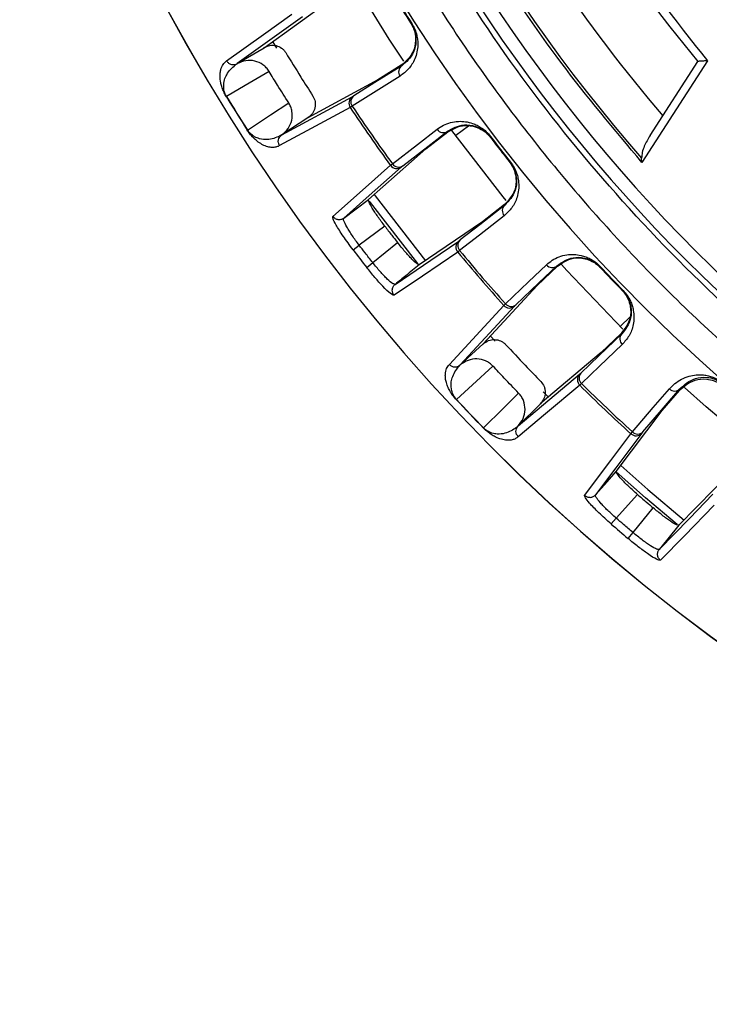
# Model space of a CAD drawing. Header units: millimetres. Extents: x -266 to 52, y 0 to 423.
# Tile 2 of 25: x -202 to -158, y 179 to 243. Entities that reach past the tile are written whole.
import ezdxf

# ---------------------------------------------------------------- set-up
doc = ezdxf.new("R2010")
doc.units = ezdxf.units.MM

msp = doc.modelspace()

# ---------------------------------------------------------------- linework, layer by layer
at = {"color": 7, "linetype": 'Continuous', "lineweight": 25}
for p, q in [((-186.632, 240.91), (-182.453, 243.911)), ((-184.155, 242.902), (-188.36, 239.884)), ((-177.086, 242.473), (-177.121, 242.451)), ((-186.086, 241.317), (-185.824, 240.878)), ((-188.36, 239.884), (-186.632, 240.91)), ((-188.369, 239.878), (-188.36, 239.884)), ((-177.758, 239.781), (-179.273, 238.827)), ((-177.734, 239.744), (-177.758, 239.781)), ((-157.973, 240.061), (-162.209, 233.504)), ((-161.683, 235.239), (-158.593, 240.023)), ((-179.273, 238.827), (-183.801, 236.383)), ((-185.48, 235.279), (-180.926, 237.738)), ((-180.931, 237.127), (-181.064, 237.044)), ((-183.793, 236.388), (-185.48, 235.279)), ((-187.715, 235.584), (-187.703, 235.592)), ((-185.48, 235.279), (-185.489, 235.273)), ((-176.166, 234.379), (-174.749, 235.473)), ((-173.412, 235.849), (-174.24, 235.234)), ((-171.99, 235.177), (-172.023, 235.152)), ((-179.869, 231.104), (-176.166, 234.379)), ((-178.458, 233.312), (-178.333, 233.408)), ((-170.702, 233.519), (-170.735, 233.493)), ((-162.209, 233.504), (-162.229, 233.773)), ((-181.484, 229.908), (-179.869, 231.104)), ((-171.099, 230.773), (-172.51, 229.67)), ((-171.072, 230.738), (-171.099, 230.773)), ((-172.51, 229.67), (-176.6, 226.894)), ((-178.827, 229.387), (-180.483, 228.161)), ((-179.604, 227.029), (-178.005, 228.329)), ((-180.878, 227.858), (-180.483, 228.161)), ((-173.987, 227.811), (-174.112, 227.714)), ((-179.995, 226.721), (-179.604, 227.029)), ((-168.97, 225.558), (-167.67, 226.79)), ((-164.896, 226.774), (-164.926, 226.746)), ((-178.159, 225.626), (-178.242, 225.653)), ((-172.46, 221.777), (-168.97, 225.558)), ((-163.423, 225.23), (-163.453, 225.201)), ((-170.434, 224.227), (-173.945, 220.424)), ((-171.142, 224.265), (-171.028, 224.374)), ((-163.602, 222.898), (-162.972, 223.529)), ((-172.003, 222.282), (-171.702, 221.952)), ((-163.54, 222.458), (-164.832, 221.218)), ((-163.509, 222.426), (-163.54, 222.458)), ((-173.945, 220.424), (-172.46, 221.777)), ((-164.832, 221.218), (-168.775, 217.913)), ((-173.953, 220.417), (-173.945, 220.424)), ((-170.197, 216.493), (-166.231, 219.819)), ((-166.113, 219.219), (-166.227, 219.111)), ((-160.893, 217.486), (-159.779, 218.781)), ((-168.592, 218.689), (-168.245, 218.34)), ((-168.768, 217.919), (-170.197, 216.493)), ((-163.861, 213.533), (-160.893, 217.486)), ((-172.448, 216.342), (-172.437, 216.352)), ((-170.197, 216.493), (-170.205, 216.486)), ((-162.923, 215.98), (-162.82, 216.1)), ((-156.364, 213.61), (-159.811, 210.067)), ((-162.494, 212.061), (-163.87, 210.527)), ((-162.781, 209.595), (-161.477, 211.19)), ((-164.195, 210.151), (-163.87, 210.527)), ((-163.102, 209.215), (-162.781, 209.595)), ((-161.083, 208.511), (-161.168, 208.502))]:
    msp.add_line(p, q, dxfattribs=at)
at = {"color": 7, "linetype": 'Continuous', "lineweight": 25, "flags": 128}
for points in [[(-177.604, 240.034), (-178.536, 241.466), (-180.654, 244.912)], [(-189.047, 240.058), (-186.669, 241.768), (-184.841, 243.082)], [(-186.632, 240.91), (-186.628, 240.913), (-186.624, 240.915)], [(-177.734, 239.744), (-179.465, 238.655), (-180.825, 237.8)], [(-186.308, 239.379), (-187.844, 238.466), (-189.051, 237.748)], [(-177.84, 239.071), (-179.558, 237.991), (-180.931, 237.127)], [(-187.703, 235.592), (-186.209, 236.574), (-185.035, 237.345)], [(-181.064, 237.044), (-183.593, 235.68), (-185.624, 234.584)], [(-178.333, 233.408), (-176.703, 234.667), (-175.443, 235.64)], [(-177.665, 233.276), (-176.047, 234.526), (-174.775, 235.508)], [(-174.749, 235.473), (-174.764, 235.493), (-174.775, 235.508)], [(-170.971, 231.039), (-171.166, 231.278), (-174.487, 235.569)], [(-172.023, 235.152), (-172.006, 235.128), (-171.991, 235.11)], [(-170.768, 233.534), (-170.75, 233.511), (-170.735, 233.493)], [(-182.183, 230.015), (-180.077, 231.878), (-178.458, 233.312)], [(-177.758, 233.203), (-179.845, 231.358), (-181.484, 229.908)], [(-176.689, 226.965), (-179.756, 230.911), (-179.819, 230.995)], [(-179.517, 231.428), (-179.456, 231.345), (-176.198, 227.153)], [(-171.072, 230.738), (-172.683, 229.48), (-173.95, 228.491)], [(-181.497, 229.823), (-181.484, 229.908), (-181.484, 229.908), (-181.484, 229.908)], [(-171.109, 230.058), (-172.709, 228.809), (-173.987, 227.811)], [(-178.159, 225.626), (-175.855, 227.19), (-174.044, 228.419)], [(-174.112, 227.714), (-176.397, 226.164), (-178.231, 224.92)], [(-171.028, 224.374), (-169.533, 225.791), (-168.378, 226.886)], [(-170.35, 224.31), (-168.866, 225.717), (-167.7, 226.822)], [(-167.67, 226.79), (-167.687, 226.808), (-167.7, 226.822)], [(-163.436, 222.732), (-167.058, 226.514), (-167.409, 226.9)], [(-174.654, 220.456), (-172.668, 222.61), (-171.142, 224.265)], [(-163.509, 222.426), (-164.985, 221.011), (-166.145, 219.9)], [(-172.46, 221.777), (-172.456, 221.781), (-172.453, 221.783)], [(-163.477, 221.746), (-164.943, 220.341), (-166.113, 219.219)], [(-171.834, 220.343), (-173.154, 219.139), (-174.193, 218.193)], [(-166.227, 219.111), (-168.43, 217.266), (-170.199, 215.784)], [(-162.82, 216.1), (-161.474, 217.664), (-160.434, 218.874)], [(-162.14, 216.105), (-160.803, 217.658), (-159.753, 218.878)], [(-159.779, 218.781), (-159.764, 218.835), (-159.753, 218.878)], [(-155.135, 215.263), (-158.063, 217.727), (-159.453, 218.959)], [(-172.437, 216.352), (-171.172, 217.615), (-170.178, 218.606)], [(-165.908, 212.001), (-164.221, 214.25), (-162.923, 215.98)], [(-162.216, 216.014), (-163.888, 213.787), (-165.202, 212.037)], [(-163.578, 213.918), (-161.814, 212.368), (-159.467, 210.4)], [(-165.202, 212.037), (-164.451, 212.875), (-163.861, 213.533)], [(-159.919, 210.124), (-161.967, 211.841), (-163.881, 213.519)], [(-165.198, 211.951), (-165.202, 212.037), (-165.202, 212.037), (-165.202, 212.037)], [(-161.083, 208.511), (-159.141, 210.508), (-157.615, 212.076)], [(-157.539, 211.372), (-159.464, 209.395), (-161.009, 207.809)], [(-159.811, 210.067), (-160.523, 209.196), (-161.083, 208.511)]]:
    msp.add_lwpolyline(points, dxfattribs=at)
at = {"color": 7, "linetype": 'Continuous', "lineweight": 25}
for centre, radius, start, end in [((-85.471, 301.029), 121.894, 187.06858, 352.93142), ((-85.471, 301.029), 121.889, 187.06888, 352.93112), ((-85.471, 301.029), 108.524, 187.94474, 352.05526), ((-85.471, 301.029), 95.229, 192.2511, 219.83867), ((-85.471, 301.029), 99.229, 193.87179, 220.55659), ((-85.471, 301.029), 102.054, 196.08584, 221.22522), ((-85.471, 301.029), 103.6, 199.74972, 250.25028), ((-85.471, 301.029), 104.454, 199.74972, 250.25028), ((-85.471, 301.029), 108.771, 211.46042, 212.58474), ((-85.471, 301.029), 108.729, 211.46042, 212.58474), ((-177.449, 239.355), 0.483, 126.19905, 215.93837), ((-180.54, 237.41), 0.483, 126.19619, 215.89249), ((-85.471, 301.029), 121.395, 211.42229, 212.62287), ((-85.471, 301.029), 121.381, 211.42229, 212.62287), ((-180.65, 237.322), 0.499, 123.52634, 213.87641), ((-85.471, 301.029), 115.031, 213.7964, 216.06394), ((-85.471, 301.029), 114.874, 213.79886, 216.06149), ((-175.043, 235.91), 0.483, 213.921, 303.65304), ((-85.471, 301.029), 108.729, 217.2759, 218.38217), ((-177.933, 233.678), 0.483, 213.96664, 303.65589), ((-178.054, 233.605), 0.499, 215.98384, 306.32531), ((-170.749, 230.38), 0.483, 132.00502, 221.73706), ((-173.728, 228.033), 0.499, 129.33276, 219.6742), ((-173.627, 228.132), 0.483, 132.00218, 221.69143), ((-85.471, 301.029), 120.235, 217.4861, 218.17196), ((-85.471, 301.029), 115.031, 219.59412, 221.86166), ((-85.471, 301.029), 114.874, 219.59657, 221.8592), ((-168.007, 227.195), 0.483, 219.71969, 309.45901), ((-85.471, 301.029), 108.771, 223.07332, 224.19765), ((-85.471, 301.029), 108.729, 223.07332, 224.19765), ((-170.769, 224.597), 0.499, 221.78164, 312.13172), ((-170.656, 224.682), 0.483, 219.76557, 309.46187), ((-163.151, 222.102), 0.483, 137.81196, 227.55127), ((-165.877, 219.467), 0.499, 135.13924, 225.48931), ((-165.787, 219.575), 0.483, 137.8091, 227.5054), ((-85.471, 301.029), 115.031, 225.40931, 227.67685), ((-85.471, 301.029), 114.874, 225.41177, 227.67439), ((-160.096, 219.218), 0.483, 225.5338, 315.26594), ((-85.471, 301.029), 121.395, 223.0352, 224.23577), ((-85.471, 301.029), 121.381, 223.0352, 224.23577), ((-162.586, 216.348), 0.499, 227.59674, 317.93821), ((-162.483, 216.444), 0.483, 225.57954, 315.26879), ((-85.471, 301.029), 120.235, 229.099, 229.78487)]:
    msp.add_arc(centre, radius, start, end, dxfattribs=at)
for points, knots in [([(-190.988, 286.029), (-190.804, 284.555), (-190.199, 279.701), (-188.147, 271.548), (-184.818, 261.623), (-180.377, 251.893), (-174.907, 242.512), (-168.436, 233.647), (-161.048, 225.452), (-152.853, 218.064), (-143.988, 211.594), (-134.607, 206.121), (-124.876, 201.693), (-114.957, 198.315), (-105.01, 195.992), (-95.178, 194.59), (-88.671, 194.421), (-85.471, 194.337)], [0, 0, 0, 0, 0.029223, 0.096217, 0.164912, 0.235031, 0.306257, 0.378241, 0.450609, 0.522978, 0.594962, 0.666187, 0.736306, 0.805001, 0.871996, 0.937057, 1, 1, 1, 1]), ([(-178.089, 281.139), (-177.414, 278.356), (-176.061, 272.774), (-173.077, 264.662), (-169.181, 256.369), (-164.262, 248.028), (-160.065, 242.711), (-157.973, 240.061)], [0, 0, 0, 0, 0.185951, 0.3728842, 0.5602823, 0.7808597, 1, 1, 1, 1]), ([(-162.209, 233.504), (-163.992, 235.63), (-167.567, 239.891), (-172.256, 246.817), (-176.641, 254.524), (-180.576, 263.026), (-182.588, 269.269), (-183.592, 272.382)], [0, 0, 0, 0, 0.1860903, 0.372972, 0.5602261, 0.7806916, 1, 1, 1, 1]), ([(-120.887, 202.387), (-124.031, 203.616), (-130.372, 206.095), (-139.428, 210.993), (-148.086, 216.762), (-156.176, 223.428), (-163.532, 230.836), (-170.066, 238.868), (-175.691, 247.393), (-180.477, 256.297), (-182.907, 262.525), (-184.113, 265.614)], [0, 0, 0, 0, 0.109606, 0.221, 0.3337, 0.44719, 0.560921, 0.672343, 0.78298, 0.89235, 1, 1, 1, 1]), ([(-177.086, 242.473), (-177.016, 242.351), (-176.867, 242.089), (-176.757, 241.724), (-176.699, 241.39), (-176.686, 241.017), (-176.738, 240.598), (-176.92, 240.051), (-177.268, 239.5), (-177.649, 239.214), (-177.84, 239.071)], [0, 0, 0, 0, 0.0590467, 0.125735, 0.1844623, 0.2514116, 0.367628, 0.5016236, 0.7502705, 1, 1, 1, 1]), ([(-177.149, 242.495), (-177.121, 242.448), (-177.062, 242.351), (-176.964, 242.142), (-176.854, 241.793), (-176.813, 241.223), (-177.028, 240.4), (-177.466, 240.028), (-177.758, 239.781)], [0, 0, 0, 0, 0.0292874, 0.0593527, 0.1260252, 0.2513228, 0.5019355, 1, 1, 1, 1]), ([(-177.121, 242.451), (-177.09, 242.399), (-177.027, 242.295), (-176.93, 242.082), (-176.822, 241.73), (-176.788, 241.168), (-177.006, 240.354), (-177.442, 239.989), (-177.734, 239.744)], [0, 0, 0, 0, 0.0270283, 0.0546311, 0.1120215, 0.2334594, 0.4863789, 1, 1, 1, 1]), ([(-186.624, 240.915), (-186.503, 240.97), (-186.26, 241.081), (-185.851, 241.064), (-185.543, 240.928), (-185.341, 240.755), (-185.265, 240.646), (-185.228, 240.591)], [0, 0, 0, 0, 0.25034, 0.499759, 0.749142, 0.874835, 1, 1, 1, 1]), ([(-185.228, 240.591), (-184.905, 240.064), (-184.33, 239.123), (-183.735, 238.194), (-183.473, 237.786)], [0, 0, 0, 0, 0.559999, 1, 1, 1, 1]), ([(-189.064, 237.741), (-189.089, 237.783), (-189.142, 237.874), (-189.208, 238.003), (-189.266, 238.131), (-189.32, 238.266), (-189.368, 238.407), (-189.418, 238.584), (-189.455, 238.77), (-189.479, 239.001), (-189.477, 239.248), (-189.422, 239.56), (-189.291, 239.856), (-189.129, 239.991), (-189.047, 240.058)], [0, 0, 0, 0, 0.0117153, 0.0253501, 0.0422638, 0.0631859, 0.0917906, 0.1259219, 0.1884929, 0.2508241, 0.366653, 0.5003454, 0.7501243, 1, 1, 1, 1]), ([(-189.051, 237.748), (-189.063, 237.768), (-189.087, 237.808), (-189.125, 237.885), (-189.23, 238.142), (-189.26, 238.676), (-189.045, 239.29), (-188.698, 239.608), (-188.498, 239.79)], [0, 0, 0, 0, 0.006129, 0.01252, 0.026246, 0.116739, 0.493304, 1, 1, 1, 1]), ([(-189.047, 240.058), (-189.01, 240.007), (-188.952, 239.929), (-188.839, 239.861), (-188.761, 239.832), (-188.685, 239.816), (-188.603, 239.81), (-188.489, 239.822), (-188.412, 239.858), (-188.369, 239.878)], [0, 0, 0, 0, 0.242415, 0.371253, 0.501733, 0.564129, 0.671423, 0.819818, 1, 1, 1, 1]), ([(-188.498, 239.79), (-188.461, 239.815), (-188.405, 239.852), (-188.385, 239.867), (-188.377, 239.872)], [0, 0, 0, 0, 0.64599, 1, 1, 1, 1]), ([(-188.377, 239.872), (-188.376, 239.873), (-188.373, 239.875), (-188.37, 239.877), (-188.369, 239.878)], [0, 0, 0, 0, 0.500001, 1, 1, 1, 1]), ([(-186.308, 239.379), (-186.363, 239.459), (-186.474, 239.62), (-186.771, 239.874), (-187.221, 240.078), (-187.82, 240.112), (-188.179, 239.96), (-188.359, 239.883)], [0, 0, 0, 0, 0.125465, 0.251186, 0.500358, 0.750057, 1, 1, 1, 1]), ([(-157.973, 240.061), (-158.059, 240.056), (-158.207, 240.048), (-158.375, 240.036), (-158.479, 240.03), (-158.544, 240.026), (-158.585, 240.023), (-158.59, 240.023), (-158.593, 240.023)], [0, 0, 0, 0, 0.293881, 0.49937, 0.637898, 0.766263, 0.886241, 1, 1, 1, 1]), ([(-185.035, 237.345), (-185.276, 237.723), (-185.705, 238.398), (-186.124, 239.079), (-186.308, 239.379)], [0, 0, 0, 0, 0.559999, 1, 1, 1, 1]), ([(-180.825, 237.8), (-180.851, 237.783), (-180.899, 237.753), (-180.918, 237.743), (-180.926, 237.738)], [0, 0, 0, 0, 0.560143, 1, 1, 1, 1]), ([(-189.064, 237.741), (-189.062, 237.742), (-189.059, 237.743), (-189.054, 237.747), (-189.051, 237.748)], [0, 0, 0, 0, 0.559968, 1, 1, 1, 1]), ([(-185.489, 235.273), (-185.34, 235.402), (-185.042, 235.658), (-184.808, 236.214), (-184.792, 236.709), (-184.892, 237.089), (-184.988, 237.26), (-185.035, 237.345)], [0, 0, 0, 0, 0.250365, 0.49979, 0.749195, 0.874833, 1, 1, 1, 1]), ([(-183.473, 237.786), (-183.416, 237.672), (-183.329, 237.495), (-183.311, 237.227), (-183.347, 236.959), (-183.485, 236.642), (-183.69, 236.473), (-183.793, 236.388)], [0, 0, 0, 0, 0.238252, 0.369358, 0.500716, 0.750235, 1, 1, 1, 1]), ([(-175.443, 235.64), (-175.312, 235.731), (-175.049, 235.912), (-174.59, 236.084), (-174.111, 236.164), (-173.633, 236.149), (-173.221, 236.055), (-172.876, 235.913), (-172.582, 235.745), (-172.276, 235.515), (-172.081, 235.285), (-171.99, 235.177)], [0, 0, 0, 0, 0.1671214, 0.3353632, 0.497583, 0.6317281, 0.7481727, 0.8152042, 0.874056, 0.9408547, 1, 1, 1, 1]), ([(-174.775, 235.508), (-174.445, 235.698), (-173.953, 235.981), (-173.114, 235.907), (-172.598, 235.681), (-172.305, 235.458), (-172.138, 235.294), (-172.061, 235.199), (-172.023, 235.152)], [0, 0, 0, 0, 0.513067, 0.766261, 0.887846, 0.945306, 0.972941, 1, 1, 1, 1]), ([(-174.749, 235.473), (-174.417, 235.662), (-173.917, 235.945), (-173.072, 235.864), (-172.551, 235.63), (-172.26, 235.406), (-172.097, 235.241), (-172.026, 235.153), (-171.991, 235.11)], [0, 0, 0, 0, 0.497302, 0.747797, 0.873526, 0.940464, 0.970627, 1, 1, 1, 1]), ([(-185.624, 234.584), (-185.687, 234.553), (-185.813, 234.49), (-186.042, 234.459), (-186.265, 234.478), (-186.468, 234.532), (-186.633, 234.596), (-186.796, 234.679), (-186.961, 234.782), (-187.112, 234.896), (-187.249, 235.018), (-187.376, 235.145), (-187.499, 235.282), (-187.629, 235.455), (-187.688, 235.543), (-187.715, 235.584)], [0, 0, 0, 0, 0.167566, 0.336422, 0.499725, 0.590815, 0.673973, 0.749281, 0.811617, 0.874194, 0.908303, 0.936935, 0.974643, 0.98828, 1, 1, 1, 1]), ([(-185.625, 235.196), (-185.874, 235.095), (-186.247, 234.943), (-186.824, 234.987), (-187.175, 235.114), (-187.392, 235.252), (-187.528, 235.372), (-187.612, 235.466), (-187.664, 235.534), (-187.69, 235.573), (-187.703, 235.592)], [0, 0, 0, 0, 0.506374, 0.758088, 0.883, 0.944303, 0.973771, 0.987488, 0.993875, 1, 1, 1, 1]), ([(-185.624, 234.584), (-185.653, 234.641), (-185.712, 234.757), (-185.71, 234.949), (-185.653, 235.097), (-185.577, 235.203), (-185.52, 235.249), (-185.489, 235.273)], [0, 0, 0, 0, 0.2440496, 0.4994426, 0.7153198, 0.8491754, 1, 1, 1, 1]), ([(-185.498, 235.268), (-185.506, 235.264), (-185.528, 235.252), (-185.587, 235.218), (-185.625, 235.196)], [0, 0, 0, 0, 0.354009, 1, 1, 1, 1]), ([(-185.489, 235.273), (-185.491, 235.273), (-185.494, 235.271), (-185.496, 235.269), (-185.498, 235.268)], [0, 0, 0, 0, 0.499999, 1, 1, 1, 1]), ([(-172.023, 235.152), (-171.785, 234.84), (-171.36, 234.284), (-170.926, 233.735), (-170.735, 233.493)], [0, 0, 0, 0, 0.56, 1, 1, 1, 1]), ([(-161.683, 235.239), (-161.814, 235.012), (-162.014, 234.666), (-162.2, 234.167), (-162.219, 233.899), (-162.229, 233.773)], [0, 0, 0, 0, 0.499343, 0.764496, 1, 1, 1, 1]), ([(-170.702, 233.519), (-170.621, 233.404), (-170.446, 233.16), (-170.3, 232.807), (-170.209, 232.482), (-170.157, 232.112), (-170.167, 231.689), (-170.293, 231.125), (-170.584, 230.541), (-170.934, 230.219), (-171.109, 230.058)], [0, 0, 0, 0, 0.058953, 0.125513, 0.184149, 0.250987, 0.367434, 0.501751, 0.750786, 1, 1, 1, 1]), ([(-170.768, 233.534), (-170.735, 233.49), (-170.667, 233.4), (-170.548, 233.202), (-170.403, 232.866), (-170.305, 232.303), (-170.435, 231.462), (-170.834, 231.048), (-171.099, 230.773)], [0, 0, 0, 0, 0.029288, 0.059353, 0.126025, 0.251323, 0.501935, 1, 1, 1, 1]), ([(-170.735, 233.493), (-170.699, 233.444), (-170.626, 233.347), (-170.508, 233.145), (-170.366, 232.807), (-170.274, 232.251), (-170.409, 231.419), (-170.806, 231.011), (-171.072, 230.738)], [0, 0, 0, 0, 0.027132, 0.054565, 0.111728, 0.232859, 0.48615, 1, 1, 1, 1]), ([(-177.665, 233.276), (-177.69, 233.257), (-177.735, 233.222), (-177.751, 233.209), (-177.758, 233.203)], [0, 0, 0, 0, 0.559638, 1, 1, 1, 1]), ([(-178.827, 229.387), (-178.98, 229.592), (-179.212, 229.904), (-179.472, 230.29), (-179.692, 230.638), (-179.88, 230.985), (-179.873, 231.064), (-179.869, 231.104)], [0, 0, 0, 0, 0.242656, 0.369776, 0.500454, 0.749797, 1, 1, 1, 1]), ([(-180.878, 227.858), (-181.097, 228.154), (-181.536, 228.745), (-181.975, 229.447), (-182.2, 229.892), (-182.188, 229.974), (-182.183, 230.015)], [0, 0, 0, 0, 0.27982, 0.559169, 0.779392, 1, 1, 1, 1]), ([(-182.183, 230.015), (-182.14, 229.969), (-182.074, 229.897), (-181.955, 229.839), (-181.855, 229.813), (-181.753, 229.808), (-181.622, 229.827), (-181.539, 229.876), (-181.484, 229.908)], [0, 0, 0, 0, 0.239412, 0.368332, 0.5, 0.631669, 0.760589, 1, 1, 1, 1]), ([(-180.483, 228.161), (-180.635, 228.365), (-180.868, 228.677), (-181.123, 229.067), (-181.336, 229.422), (-181.465, 229.686), (-181.49, 229.794), (-181.497, 229.823)], [0, 0, 0, 0, 0.2867684, 0.4376944, 0.5933377, 0.8894539, 1, 1, 1, 1]), ([(-178.827, 229.387), (-178.674, 229.189), (-178.402, 228.835), (-178.126, 228.484), (-178.005, 228.329)], [0, 0, 0, 0, 0.56, 1, 1, 1, 1]), ([(-176.6, 226.894), (-176.639, 226.9), (-176.718, 226.913), (-177.007, 227.181), (-177.29, 227.48), (-177.6, 227.828), (-177.845, 228.131), (-178.005, 228.329)], [0, 0, 0, 0, 0.250176, 0.49949, 0.630183, 0.757319, 1, 1, 1, 1]), ([(-173.95, 228.491), (-173.975, 228.472), (-174.019, 228.437), (-174.036, 228.425), (-174.044, 228.419)], [0, 0, 0, 0, 0.5596596, 1, 1, 1, 1]), ([(-179.604, 227.029), (-179.769, 227.239), (-180.063, 227.615), (-180.355, 227.994), (-180.483, 228.161)], [0, 0, 0, 0, 0.56, 1, 1, 1, 1]), ([(-178.242, 225.653), (-178.267, 225.657), (-178.339, 225.668), (-178.595, 225.892), (-178.883, 226.183), (-179.2, 226.528), (-179.444, 226.831), (-179.604, 227.029)], [0, 0, 0, 0, 0.145442, 0.429948, 0.579492, 0.724496, 1, 1, 1, 1]), ([(-168.378, 226.886), (-168.257, 226.989), (-168.013, 227.197), (-167.573, 227.414), (-167.104, 227.543), (-166.627, 227.575), (-166.209, 227.523), (-165.851, 227.418), (-165.542, 227.28), (-165.214, 227.082), (-164.997, 226.873), (-164.896, 226.774)], [0, 0, 0, 0, 0.167221, 0.335728, 0.498319, 0.632114, 0.748277, 0.815271, 0.874092, 0.940871, 1, 1, 1, 1]), ([(-167.7, 226.822), (-167.391, 227.045), (-166.929, 227.377), (-166.087, 227.387), (-165.551, 227.214), (-165.237, 227.022), (-165.054, 226.875), (-164.969, 226.789), (-164.926, 226.746)], [0, 0, 0, 0, 0.513824, 0.766382, 0.887902, 0.945467, 0.973036, 1, 1, 1, 1]), ([(-167.67, 226.79), (-167.359, 227.011), (-166.891, 227.343), (-166.041, 227.348), (-165.499, 227.168), (-165.187, 226.975), (-165.008, 226.828), (-164.929, 226.747), (-164.89, 226.707)], [0, 0, 0, 0, 0.497301, 0.747796, 0.873525, 0.940465, 0.970628, 1, 1, 1, 1]), ([(-178.231, 224.92), (-178.292, 224.938), (-178.415, 224.972), (-178.902, 225.441), (-179.454, 226.051), (-179.815, 226.498), (-179.995, 226.721)], [0, 0, 0, 0, 0.2792554, 0.558728, 0.7792986, 1, 1, 1, 1]), ([(-176.6, 226.894), (-176.891, 226.657), (-177.411, 226.234), (-177.93, 225.812), (-178.159, 225.626)], [0, 0, 0, 0, 0.559965, 1, 1, 1, 1]), ([(-178.231, 224.92), (-178.262, 224.967), (-178.33, 225.068), (-178.351, 225.229), (-178.332, 225.364), (-178.294, 225.464), (-178.236, 225.555), (-178.184, 225.602), (-178.159, 225.626)], [0, 0, 0, 0, 0.2122, 0.460458, 0.594684, 0.731514, 0.867668, 1, 1, 1, 1]), ([(-163.49, 225.239), (-163.452, 225.198), (-163.376, 225.115), (-163.238, 224.93), (-163.059, 224.611), (-162.905, 224.061), (-162.949, 223.211), (-163.304, 222.759), (-163.54, 222.458)], [0, 0, 0, 0, 0.029287, 0.059353, 0.126025, 0.251323, 0.501935, 1, 1, 1, 1]), ([(-163.453, 225.201), (-163.413, 225.157), (-163.33, 225.067), (-163.192, 224.878), (-163.015, 224.555), (-162.868, 224.011), (-162.919, 223.17), (-163.272, 222.725), (-163.509, 222.426)], [0, 0, 0, 0, 0.027028, 0.054631, 0.112021, 0.233459, 0.486379, 1, 1, 1, 1]), ([(-163.423, 225.23), (-163.33, 225.124), (-163.132, 224.898), (-162.95, 224.562), (-162.827, 224.247), (-162.738, 223.884), (-162.705, 223.463), (-162.773, 222.891), (-163.004, 222.28), (-163.319, 221.924), (-163.477, 221.746)], [0, 0, 0, 0, 0.059047, 0.125735, 0.184462, 0.251412, 0.367628, 0.501624, 0.750271, 1, 1, 1, 1]), ([(-170.35, 224.31), (-170.373, 224.288), (-170.413, 224.249), (-170.428, 224.234), (-170.434, 224.227)], [0, 0, 0, 0, 0.559639, 1, 1, 1, 1]), ([(-172.453, 221.783), (-172.345, 221.862), (-172.13, 222.02), (-171.725, 222.085), (-171.396, 222.014), (-171.163, 221.885), (-171.067, 221.793), (-171.019, 221.748)], [0, 0, 0, 0, 0.25034, 0.499759, 0.749142, 0.874835, 1, 1, 1, 1]), ([(-171.019, 221.748), (-170.598, 221.296), (-169.845, 220.49), (-169.075, 219.7), (-168.736, 219.353)], [0, 0, 0, 0, 0.559999, 1, 1, 1, 1]), ([(-171.834, 220.343), (-171.904, 220.41), (-172.045, 220.545), (-172.387, 220.735), (-172.868, 220.843), (-173.462, 220.757), (-173.784, 220.535), (-173.945, 220.424)], [0, 0, 0, 0, 0.125465, 0.251186, 0.500358, 0.750057, 1, 1, 1, 1]), ([(-174.203, 218.183), (-174.236, 218.219), (-174.307, 218.298), (-174.398, 218.411), (-174.48, 218.524), (-174.56, 218.646), (-174.636, 218.774), (-174.72, 218.938), (-174.794, 219.113), (-174.864, 219.334), (-174.911, 219.577), (-174.92, 219.893), (-174.851, 220.21), (-174.72, 220.374), (-174.654, 220.456)], [0, 0, 0, 0, 0.011715, 0.02535, 0.042264, 0.063186, 0.091791, 0.125922, 0.188493, 0.250824, 0.366653, 0.500345, 0.750124, 1, 1, 1, 1]), ([(-174.654, 220.456), (-174.607, 220.414), (-174.534, 220.349), (-174.41, 220.305), (-174.328, 220.292), (-174.25, 220.292), (-174.168, 220.303), (-174.059, 220.338), (-173.991, 220.389), (-173.953, 220.417)], [0, 0, 0, 0, 0.242415, 0.371253, 0.501733, 0.564129, 0.671423, 0.819818, 1, 1, 1, 1]), ([(-174.193, 218.193), (-174.208, 218.21), (-174.239, 218.245), (-174.292, 218.312), (-174.447, 218.543), (-174.583, 219.06), (-174.497, 219.704), (-174.22, 220.086), (-174.062, 220.304)], [0, 0, 0, 0, 0.006129, 0.01252, 0.026246, 0.116739, 0.493304, 1, 1, 1, 1]), ([(-174.062, 220.304), (-174.031, 220.336), (-173.983, 220.384), (-173.966, 220.403), (-173.96, 220.409)], [0, 0, 0, 0, 0.64599, 1, 1, 1, 1]), ([(-173.96, 220.409), (-173.959, 220.41), (-173.956, 220.413), (-173.954, 220.415), (-173.953, 220.416)], [0, 0, 0, 0, 0.500001, 1, 1, 1, 1]), ([(-170.178, 218.606), (-170.489, 218.928), (-171.045, 219.503), (-171.593, 220.086), (-171.834, 220.343)], [0, 0, 0, 0, 0.559999, 1, 1, 1, 1]), ([(-166.145, 219.9), (-166.168, 219.878), (-166.209, 219.839), (-166.224, 219.825), (-166.231, 219.819)], [0, 0, 0, 0, 0.5601427, 1, 1, 1, 1]), ([(-160.434, 218.874), (-160.32, 218.993), (-160.091, 219.232), (-159.666, 219.507), (-159.205, 219.696), (-158.729, 219.79), (-158.302, 219.792), (-157.931, 219.732), (-157.604, 219.633), (-157.25, 219.474), (-157.005, 219.283), (-156.89, 219.194)], [0, 0, 0, 0, 0.167557, 0.336042, 0.498314, 0.632379, 0.748579, 0.815673, 0.874263, 0.941429, 1, 1, 1, 1]), ([(-159.779, 218.781), (-159.484, 219.043), (-159.04, 219.436), (-158.185, 219.551), (-157.621, 219.44), (-157.283, 219.283), (-157.084, 219.153), (-156.995, 219.079), (-156.951, 219.043)], [0, 0, 0, 0, 0.498017, 0.748193, 0.873721, 0.941017, 0.970967, 1, 1, 1, 1]), ([(-159.753, 218.878), (-159.457, 219.144), (-159.016, 219.541), (-158.165, 219.665), (-157.607, 219.564), (-157.267, 219.41), (-157.064, 219.282), (-156.966, 219.202), (-156.918, 219.162)], [0, 0, 0, 0, 0.5132248, 0.7661971, 0.8879457, 0.9454978, 0.9730719, 1, 1, 1, 1]), ([(-168.736, 219.353), (-168.658, 219.252), (-168.536, 219.097), (-168.465, 218.838), (-168.446, 218.569), (-168.517, 218.23), (-168.685, 218.023), (-168.768, 217.919)], [0, 0, 0, 0, 0.238252, 0.369358, 0.500716, 0.750235, 1, 1, 1, 1]), ([(-174.203, 218.183), (-174.202, 218.184), (-174.199, 218.187), (-174.195, 218.191), (-174.193, 218.193)], [0, 0, 0, 0, 0.559968, 1, 1, 1, 1]), ([(-170.205, 216.486), (-170.085, 216.642), (-169.845, 216.952), (-169.727, 217.544), (-169.812, 218.032), (-169.986, 218.385), (-170.114, 218.532), (-170.178, 218.606)], [0, 0, 0, 0, 0.250365, 0.49979, 0.749195, 0.874833, 1, 1, 1, 1]), ([(-170.199, 215.784), (-170.254, 215.741), (-170.365, 215.654), (-170.583, 215.577), (-170.805, 215.551), (-171.015, 215.562), (-171.189, 215.592), (-171.366, 215.641), (-171.548, 215.708), (-171.719, 215.79), (-171.878, 215.882), (-172.028, 215.98), (-172.176, 216.09), (-172.338, 216.233), (-172.413, 216.308), (-172.448, 216.342)], [0, 0, 0, 0, 0.167566, 0.336422, 0.499725, 0.590815, 0.673973, 0.749281, 0.811617, 0.874194, 0.908303, 0.936935, 0.974643, 0.98828, 1, 1, 1, 1]), ([(-170.322, 216.382), (-170.546, 216.233), (-170.882, 216.01), (-171.455, 215.937), (-171.824, 215.991), (-172.065, 216.082), (-172.222, 216.172), (-172.323, 216.247), (-172.388, 216.303), (-172.421, 216.336), (-172.437, 216.352)], [0, 0, 0, 0, 0.506374, 0.758088, 0.883, 0.944303, 0.973771, 0.987488, 0.993875, 1, 1, 1, 1]), ([(-170.199, 215.784), (-170.238, 215.834), (-170.32, 215.936), (-170.357, 216.124), (-170.331, 216.28), (-170.278, 216.399), (-170.23, 216.456), (-170.205, 216.486)], [0, 0, 0, 0, 0.24405, 0.499443, 0.71532, 0.849175, 1, 1, 1, 1]), ([(-170.213, 216.479), (-170.22, 216.473), (-170.239, 216.458), (-170.29, 216.412), (-170.322, 216.382)], [0, 0, 0, 0, 0.354009, 1, 1, 1, 1]), ([(-170.205, 216.486), (-170.207, 216.485), (-170.209, 216.482), (-170.211, 216.48), (-170.213, 216.479)], [0, 0, 0, 0, 0.499999, 1, 1, 1, 1]), ([(-162.14, 216.105), (-162.16, 216.081), (-162.197, 216.038), (-162.21, 216.021), (-162.216, 216.014)], [0, 0, 0, 0, 0.5596384, 1, 1, 1, 1]), ([(-162.494, 212.061), (-162.685, 212.231), (-162.976, 212.49), (-163.309, 212.817), (-163.594, 213.113), (-163.847, 213.415), (-163.857, 213.494), (-163.861, 213.533)], [0, 0, 0, 0, 0.2428375, 0.3700598, 0.5008463, 0.750309, 1, 1, 1, 1]), ([(-165.908, 212.001), (-165.857, 211.964), (-165.778, 211.907), (-165.649, 211.875), (-165.547, 211.869), (-165.445, 211.885), (-165.321, 211.929), (-165.249, 211.994), (-165.202, 212.037)], [0, 0, 0, 0, 0.2394117, 0.3683318, 0.5000003, 0.6316688, 0.7605887, 1, 1, 1, 1]), ([(-164.195, 210.151), (-164.47, 210.396), (-165.019, 210.887), (-165.59, 211.486), (-165.9, 211.877), (-165.905, 211.96), (-165.908, 212.001)], [0, 0, 0, 0, 0.27982, 0.559169, 0.779392, 1, 1, 1, 1]), ([(-163.87, 210.527), (-164.06, 210.696), (-164.35, 210.954), (-164.679, 211.286), (-164.96, 211.591), (-165.138, 211.823), (-165.185, 211.923), (-165.198, 211.951)], [0, 0, 0, 0, 0.286768, 0.437694, 0.593337, 0.889454, 1, 1, 1, 1]), ([(-162.494, 212.061), (-162.305, 211.898), (-161.967, 211.606), (-161.626, 211.317), (-161.477, 211.19)], [0, 0, 0, 0, 0.56, 1, 1, 1, 1]), ([(-159.811, 210.067), (-159.851, 210.066), (-159.931, 210.063), (-160.268, 210.267), (-160.605, 210.502), (-160.979, 210.781), (-161.28, 211.028), (-161.477, 211.19)], [0, 0, 0, 0, 0.250253, 0.499605, 0.630271, 0.757378, 1, 1, 1, 1]), ([(-162.781, 209.595), (-162.985, 209.768), (-163.349, 210.077), (-163.71, 210.389), (-163.87, 210.527)], [0, 0, 0, 0, 0.56, 1, 1, 1, 1]), ([(-161.009, 207.809), (-161.07, 207.81), (-161.19, 207.813), (-161.764, 208.174), (-162.433, 208.663), (-162.879, 209.031), (-163.102, 209.215)], [0, 0, 0, 0, 0.280377, 0.559712, 0.779882, 1, 1, 1, 1]), ([(-161.168, 208.502), (-161.197, 208.511), (-161.304, 208.541), (-161.561, 208.682), (-161.905, 208.912), (-162.284, 209.186), (-162.584, 209.433), (-162.781, 209.595)], [0, 0, 0, 0, 0.110502, 0.40664, 0.562298, 0.713231, 1, 1, 1, 1]), ([(-161.009, 207.809), (-161.054, 207.853), (-161.123, 207.922), (-161.174, 208.044), (-161.196, 208.145), (-161.195, 208.248), (-161.17, 208.377), (-161.117, 208.459), (-161.083, 208.511)], [0, 0, 0, 0, 0.239379, 0.368293, 0.499962, 0.631636, 0.760566, 1, 1, 1, 1])]:
    msp.add_open_spline(points, degree=3, knots=knots, dxfattribs=at)

doc.saveas('drawing.dxf')
